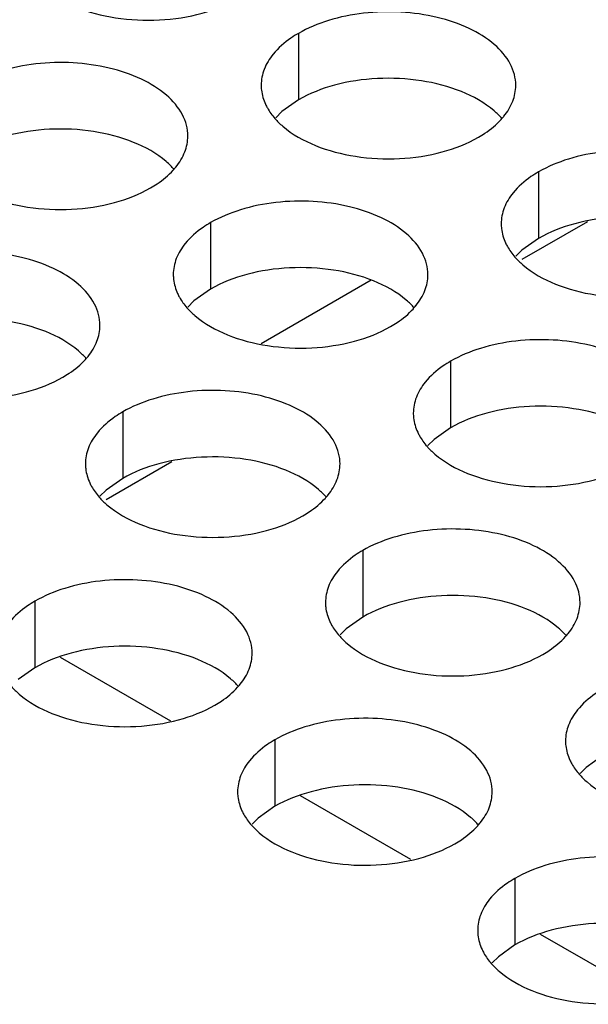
# Model space of a CAD drawing. Header units: inches. Extents: x 0 to 34, y 0 to 22.
# Tile 42 of 164: x 16.02 to 16.132, y 19.186 to 19.379. Entities that reach past the tile are written whole.
import ezdxf

# ---------------------------------------------------------------- set-up
doc = ezdxf.new("R2010")
doc.units = ezdxf.units.IN
doc.header["$LTSCALE"] = 1.87
doc.header["$MEASUREMENT"] = 0
doc.layers.get('0').update_dxf_attribs({"linetype": 'CONTINUOUS'})
doc.layers.add('02___PRT_ALL_AXES', color=7, linetype='CONTINUOUS')
doc.layers.add('COSMETIC', color=7, linetype='CONTINUOUS')

msp = doc.modelspace()

# ---------------------------------------------------------------- linework, layer by layer
at = {"color": 7, "linetype": 'CONTINUOUS'}
for p, q in [((16.13201, 19.3396), (16.11912, 19.33216)), ((16.05036, 19.29245), (16.03747, 19.28501))]:
    msp.add_line(p, q, dxfattribs=at)
at = {"color": 3, "linetype": 'CONTINUOUS'}
msp.add_line((16.0895, 19.32812), (16.06788, 19.31563), dxfattribs=at)
at = {"layer": '02___PRT_ALL_AXES', "color": 7, "linetype": 'CONTINUOUS'}
for p, q in [((16.07523, 19.37661), (16.07523, 19.36355)), ((16.07523, 19.36355), (16.07198, 19.36123)), ((16.07198, 19.36123), (16.07076, 19.36004)), ((16.12237, 19.34939), (16.12237, 19.33633)), ((16.05798, 19.33943), (16.05798, 19.32637)), ((16.12237, 19.33633), (16.11912, 19.33401)), ((16.11912, 19.33401), (16.1179, 19.33282)), ((16.05798, 19.32637), (16.05472, 19.32405)), ((16.05472, 19.32405), (16.05351, 19.32286)), ((16.10512, 19.31221), (16.10512, 19.29915)), ((16.04072, 19.30225), (16.04072, 19.28919)), ((16.10512, 19.29915), (16.10186, 19.29683)), ((16.10186, 19.29683), (16.10065, 19.29564)), ((16.04072, 19.28919), (16.03747, 19.28687)), ((16.03747, 19.28687), (16.03626, 19.28568)), ((16.08786, 19.27503), (16.08786, 19.26197)), ((16.02347, 19.26507), (16.02347, 19.25201)), ((16.08786, 19.26197), (16.08461, 19.25965)), ((16.08461, 19.25965), (16.0834, 19.25846)), ((16.02347, 19.25201), (16.02021, 19.24969)), ((16.07061, 19.23785), (16.07061, 19.22479)), ((16.135, 19.23475), (16.13175, 19.23243)), ((16.13175, 19.23243), (16.13054, 19.23124)), ((16.07061, 19.22479), (16.06735, 19.22247)), ((16.06735, 19.22247), (16.06614, 19.22128)), ((16.11775, 19.21063), (16.11775, 19.19757)), ((16.11775, 19.19757), (16.11449, 19.19525)), ((16.11449, 19.19525), (16.11328, 19.19406))]:
    msp.add_line(p, q, dxfattribs=at)
at = {"layer": '02___PRT_ALL_AXES', "color": 3, "linetype": 'CONTINUOUS'}
for centre in [(16.10497, 19.36888), (16.04057, 19.35892), (16.08771, 19.3317), (16.02332, 19.32174), (16.07046, 19.29452), (16.1176, 19.2673), (16.0532, 19.25734), (16.10034, 19.23012)]:
    msp.add_arc(centre, 0.01363, 317.6963, 321.0163, dxfattribs=at)
for points, knots in [([(16.03143, 19.3818), (16.03395, 19.38078), (16.03943, 19.37937), (16.0479, 19.37896), (16.05614, 19.38018), (16.06123, 19.38214), (16.06344, 19.38342)], [0, 0, 0, 0, 0.247189, 0.509885, 0.767301, 1, 1, 1, 1]), ([(16.11791, 19.3664), (16.11791, 19.36711), (16.11772, 19.36857), (16.11657, 19.37148), (16.11364, 19.37484), (16.10862, 19.37789), (16.10236, 19.37999), (16.09533, 19.38097), (16.0881, 19.38078), (16.08127, 19.37941), (16.07708, 19.37768), (16.07523, 19.37661)], [0, 0, 0, 0, 0.042883, 0.087524, 0.186914, 0.304219, 0.43794, 0.582356, 0.729558, 0.871282, 1, 1, 1, 1]), ([(16.07523, 19.37661), (16.07473, 19.37632), (16.0729, 19.37518), (16.07124, 19.37373), (16.07025, 19.37251)], [0, 0, 0, 0, 0.268123, 1, 1, 1, 1]), ([(16.07025, 19.37251), (16.06953, 19.37161), (16.06835, 19.3697), (16.06791, 19.36747), (16.06791, 19.36642)], [0, 0, 0, 0, 0.520681, 1, 1, 1, 1]), ([(16.05351, 19.35643), (16.05351, 19.35715), (16.05332, 19.3586), (16.05217, 19.36152), (16.04925, 19.36488), (16.04423, 19.36793), (16.03796, 19.37003), (16.03093, 19.37101), (16.02371, 19.37082), (16.01688, 19.36945), (16.01269, 19.36772), (16.01083, 19.36665)], [0, 0, 0, 0, 0.042883, 0.087524, 0.186914, 0.304219, 0.43794, 0.582356, 0.729558, 0.871282, 1, 1, 1, 1]), ([(16.06791, 19.36642), (16.06791, 19.3661), (16.06798, 19.36481), (16.06835, 19.36355), (16.06876, 19.36267)], [0, 0, 0, 0, 0.245663, 1, 1, 1, 1]), ([(16.11557, 19.36031), (16.11629, 19.3612), (16.11746, 19.36312), (16.11791, 19.36534), (16.11791, 19.3664)], [0, 0, 0, 0, 0.520681, 1, 1, 1, 1]), ([(16.06876, 19.36267), (16.06887, 19.36243), (16.06938, 19.36144), (16.07004, 19.36053), (16.07059, 19.3599)], [0, 0, 0, 0, 0.240409, 1, 1, 1, 1]), ([(16.07059, 19.3599), (16.07107, 19.35935), (16.07338, 19.3571), (16.07626, 19.35551), (16.07857, 19.35458)], [0, 0, 0, 0, 0.226307, 1, 1, 1, 1]), ([(16.11059, 19.3562), (16.11102, 19.35645), (16.11263, 19.35745), (16.11411, 19.35868), (16.11505, 19.35971)], [0, 0, 0, 0, 0.265362, 1, 1, 1, 1]), ([(16.05117, 19.35034), (16.05189, 19.35124), (16.05307, 19.35315), (16.05351, 19.35538), (16.05351, 19.35643)], [0, 0, 0, 0, 0.520681, 1, 1, 1, 1]), ([(16.07857, 19.35458), (16.08109, 19.35356), (16.08657, 19.35215), (16.09504, 19.35174), (16.10328, 19.35296), (16.10837, 19.35492), (16.11059, 19.3562)], [0, 0, 0, 0, 0.247189, 0.509885, 0.767301, 1, 1, 1, 1]), ([(16.16505, 19.33918), (16.16505, 19.33989), (16.16486, 19.34135), (16.16371, 19.34426), (16.16078, 19.34762), (16.15576, 19.35067), (16.1495, 19.35277), (16.14247, 19.35376), (16.13524, 19.35356), (16.12841, 19.35219), (16.12422, 19.35046), (16.12237, 19.34939)], [0, 0, 0, 0, 0.042883, 0.087524, 0.186914, 0.304219, 0.43794, 0.582356, 0.729558, 0.871282, 1, 1, 1, 1]), ([(16.04619, 19.34624), (16.04663, 19.34649), (16.04824, 19.34749), (16.04972, 19.34871), (16.05066, 19.34974)], [0, 0, 0, 0, 0.265362, 1, 1, 1, 1]), ([(16.12237, 19.34939), (16.12187, 19.34911), (16.12004, 19.34796), (16.11838, 19.34652), (16.11739, 19.34529)], [0, 0, 0, 0, 0.268123, 1, 1, 1, 1]), ([(16.01417, 19.34462), (16.01669, 19.3436), (16.02217, 19.34219), (16.03065, 19.34178), (16.03888, 19.343), (16.04398, 19.34496), (16.04619, 19.34624)], [0, 0, 0, 0, 0.247189, 0.509885, 0.767301, 1, 1, 1, 1]), ([(16.11739, 19.34529), (16.11667, 19.34439), (16.11549, 19.34248), (16.11505, 19.34026), (16.11505, 19.3392)], [0, 0, 0, 0, 0.520681, 1, 1, 1, 1]), ([(16.10065, 19.32922), (16.10065, 19.32993), (16.10046, 19.33139), (16.09931, 19.3343), (16.09639, 19.33766), (16.09137, 19.34071), (16.0851, 19.34281), (16.07807, 19.34379), (16.07085, 19.3436), (16.06402, 19.34223), (16.05983, 19.3405), (16.05798, 19.33943)], [0, 0, 0, 0, 0.042883, 0.087524, 0.186914, 0.304219, 0.43794, 0.582356, 0.729558, 0.871282, 1, 1, 1, 1]), ([(16.05798, 19.33943), (16.05747, 19.33914), (16.05565, 19.33799), (16.05399, 19.33655), (16.053, 19.33533)], [0, 0, 0, 0, 0.268123, 1, 1, 1, 1]), ([(16.11505, 19.3392), (16.11505, 19.33888), (16.11512, 19.3376), (16.11549, 19.33633), (16.1159, 19.33545)], [0, 0, 0, 0, 0.245663, 1, 1, 1, 1]), ([(16.053, 19.33533), (16.05227, 19.33443), (16.0511, 19.33252), (16.05065, 19.33029), (16.05065, 19.32923)], [0, 0, 0, 0, 0.520681, 1, 1, 1, 1]), ([(16.1159, 19.33545), (16.11601, 19.33521), (16.11652, 19.33422), (16.11718, 19.33332), (16.11773, 19.33268)], [0, 0, 0, 0, 0.240409, 1, 1, 1, 1]), ([(16.03626, 19.31925), (16.03626, 19.31996), (16.03607, 19.32142), (16.03492, 19.32433), (16.03199, 19.3277), (16.02697, 19.33075), (16.02071, 19.33285), (16.01368, 19.33383), (16.00645, 19.33363), (15.99962, 19.33227), (15.99543, 19.33054), (15.99358, 19.32947)], [0, 0, 0, 0, 0.042883, 0.087524, 0.186914, 0.304219, 0.43794, 0.582356, 0.729558, 0.871282, 1, 1, 1, 1]), ([(16.11773, 19.33268), (16.11821, 19.33213), (16.12052, 19.32988), (16.1234, 19.3283), (16.12571, 19.32736)], [0, 0, 0, 0, 0.226307, 1, 1, 1, 1]), ([(16.05065, 19.32923), (16.05065, 19.32892), (16.05073, 19.32763), (16.0511, 19.32637), (16.0515, 19.32549)], [0, 0, 0, 0, 0.245663, 1, 1, 1, 1]), ([(16.09831, 19.32312), (16.09903, 19.32402), (16.10021, 19.32593), (16.10065, 19.32816), (16.10065, 19.32922)], [0, 0, 0, 0, 0.520681, 1, 1, 1, 1]), ([(16.12571, 19.32736), (16.12823, 19.32635), (16.13371, 19.32493), (16.14218, 19.32453), (16.15042, 19.32574), (16.15551, 19.3277), (16.15773, 19.32898)], [0, 0, 0, 0, 0.247189, 0.509885, 0.767301, 1, 1, 1, 1]), ([(16.0515, 19.32549), (16.05162, 19.32525), (16.05212, 19.32426), (16.05278, 19.32335), (16.05334, 19.32272)], [0, 0, 0, 0, 0.240409, 1, 1, 1, 1]), ([(16.05334, 19.32272), (16.05382, 19.32217), (16.05612, 19.31992), (16.05901, 19.31833), (16.06131, 19.3174)], [0, 0, 0, 0, 0.226307, 1, 1, 1, 1]), ([(16.09333, 19.31902), (16.09377, 19.31927), (16.09538, 19.32027), (16.09686, 19.32149), (16.0978, 19.32253)], [0, 0, 0, 0, 0.265362, 1, 1, 1, 1]), ([(16.03392, 19.31316), (16.03464, 19.31406), (16.03581, 19.31597), (16.03626, 19.31819), (16.03626, 19.31925)], [0, 0, 0, 0, 0.520681, 1, 1, 1, 1]), ([(16.06131, 19.3174), (16.06383, 19.31638), (16.06931, 19.31497), (16.07779, 19.31456), (16.08602, 19.31578), (16.09112, 19.31774), (16.09333, 19.31902)], [0, 0, 0, 0, 0.247189, 0.509885, 0.767301, 1, 1, 1, 1]), ([(16.14779, 19.302), (16.14779, 19.30271), (16.1476, 19.30417), (16.14645, 19.30708), (16.14353, 19.31044), (16.13851, 19.31349), (16.13224, 19.31559), (16.12521, 19.31658), (16.11799, 19.31638), (16.11116, 19.31501), (16.10697, 19.31328), (16.10512, 19.31221)], [0, 0, 0, 0, 0.042883, 0.087524, 0.186914, 0.304219, 0.43794, 0.582356, 0.729558, 0.871282, 1, 1, 1, 1]), ([(16.02894, 19.30906), (16.02937, 19.30931), (16.03098, 19.31031), (16.03246, 19.31153), (16.0334, 19.31256)], [0, 0, 0, 0, 0.265362, 1, 1, 1, 1]), ([(16.10512, 19.31221), (16.10461, 19.31192), (16.10279, 19.31078), (16.10113, 19.30934), (16.10014, 19.30811)], [0, 0, 0, 0, 0.268123, 1, 1, 1, 1]), ([(15.99692, 19.30744), (15.99944, 19.30642), (16.00492, 19.30501), (16.01339, 19.3046), (16.02163, 19.30582), (16.02672, 19.30778), (16.02894, 19.30906)], [0, 0, 0, 0, 0.247189, 0.509885, 0.767301, 1, 1, 1, 1]), ([(16.10014, 19.30811), (16.09941, 19.30721), (16.09824, 19.3053), (16.09779, 19.30307), (16.09779, 19.30202)], [0, 0, 0, 0, 0.520681, 1, 1, 1, 1]), ([(16.0834, 19.29203), (16.0834, 19.29275), (16.08321, 19.29421), (16.08206, 19.29712), (16.07913, 19.30048), (16.07411, 19.30353), (16.06785, 19.30563), (16.06082, 19.30661), (16.05359, 19.30642), (16.04676, 19.30505), (16.04257, 19.30332), (16.04072, 19.30225)], [0, 0, 0, 0, 0.042883, 0.087524, 0.186914, 0.304219, 0.43794, 0.582356, 0.729558, 0.871282, 1, 1, 1, 1]), ([(16.04072, 19.30225), (16.04022, 19.30196), (16.03839, 19.30081), (16.03673, 19.29937), (16.03574, 19.29814)], [0, 0, 0, 0, 0.268123, 1, 1, 1, 1]), ([(16.09779, 19.30202), (16.09779, 19.3017), (16.09787, 19.30041), (16.09824, 19.29915), (16.09865, 19.29827)], [0, 0, 0, 0, 0.245663, 1, 1, 1, 1]), ([(16.03574, 19.29814), (16.03502, 19.29725), (16.03384, 19.29533), (16.0334, 19.29311), (16.0334, 19.29205)], [0, 0, 0, 0, 0.520681, 1, 1, 1, 1]), ([(16.09865, 19.29827), (16.09876, 19.29803), (16.09926, 19.29704), (16.09992, 19.29613), (16.10048, 19.2955)], [0, 0, 0, 0, 0.240409, 1, 1, 1, 1]), ([(16.10048, 19.2955), (16.10096, 19.29495), (16.10326, 19.2927), (16.10615, 19.29111), (16.10845, 19.29018)], [0, 0, 0, 0, 0.226307, 1, 1, 1, 1]), ([(16.0334, 19.29205), (16.0334, 19.29174), (16.03347, 19.29045), (16.03384, 19.28919), (16.03425, 19.28831)], [0, 0, 0, 0, 0.245663, 1, 1, 1, 1]), ([(16.08106, 19.28594), (16.08178, 19.28684), (16.08295, 19.28875), (16.0834, 19.29098), (16.0834, 19.29203)], [0, 0, 0, 0, 0.520681, 1, 1, 1, 1]), ([(16.10845, 19.29018), (16.11097, 19.28916), (16.11645, 19.28775), (16.12493, 19.28734), (16.13316, 19.28856), (16.13826, 19.29052), (16.14047, 19.2918)], [0, 0, 0, 0, 0.247189, 0.509885, 0.767301, 1, 1, 1, 1]), ([(16.03425, 19.28831), (16.03436, 19.28807), (16.03487, 19.28708), (16.03553, 19.28617), (16.03608, 19.28554)], [0, 0, 0, 0, 0.240409, 1, 1, 1, 1]), ([(16.03608, 19.28554), (16.03656, 19.28499), (16.03887, 19.28274), (16.04175, 19.28115), (16.04406, 19.28022)], [0, 0, 0, 0, 0.226307, 1, 1, 1, 1]), ([(16.07608, 19.28184), (16.07651, 19.28209), (16.07812, 19.28309), (16.0796, 19.28431), (16.08054, 19.28534)], [0, 0, 0, 0, 0.265362, 1, 1, 1, 1]), ([(16.04406, 19.28022), (16.04658, 19.2792), (16.05206, 19.27779), (16.06053, 19.27738), (16.06877, 19.2786), (16.07386, 19.28056), (16.07608, 19.28184)], [0, 0, 0, 0, 0.247189, 0.509885, 0.767301, 1, 1, 1, 1]), ([(16.13054, 19.26482), (16.13054, 19.26553), (16.13035, 19.26699), (16.1292, 19.2699), (16.12627, 19.27326), (16.12125, 19.27631), (16.11499, 19.27841), (16.10796, 19.27939), (16.10073, 19.2792), (16.0939, 19.27783), (16.08971, 19.2761), (16.08786, 19.27503)], [0, 0, 0, 0, 0.042883, 0.087524, 0.186914, 0.304219, 0.43794, 0.582356, 0.729558, 0.871282, 1, 1, 1, 1]), ([(16.08786, 19.27503), (16.08736, 19.27474), (16.08553, 19.2736), (16.08387, 19.27215), (16.08288, 19.27093)], [0, 0, 0, 0, 0.268123, 1, 1, 1, 1]), ([(16.06614, 19.25485), (16.06614, 19.25557), (16.06595, 19.25702), (16.0648, 19.25994), (16.06188, 19.2633), (16.05686, 19.26635), (16.05059, 19.26845), (16.04356, 19.26943), (16.03634, 19.26924), (16.02951, 19.26787), (16.02532, 19.26614), (16.02347, 19.26507)], [0, 0, 0, 0, 0.042883, 0.087524, 0.186914, 0.304219, 0.43794, 0.582356, 0.729558, 0.871282, 1, 1, 1, 1]), ([(16.08288, 19.27093), (16.08216, 19.27003), (16.08098, 19.26812), (16.08054, 19.26589), (16.08054, 19.26484)], [0, 0, 0, 0, 0.520681, 1, 1, 1, 1]), ([(16.02347, 19.26507), (16.02296, 19.26478), (16.02114, 19.26363), (16.01948, 19.26219), (16.01849, 19.26096)], [0, 0, 0, 0, 0.268123, 1, 1, 1, 1]), ([(16.08054, 19.26484), (16.08054, 19.26452), (16.08061, 19.26323), (16.08098, 19.26197), (16.08139, 19.26109)], [0, 0, 0, 0, 0.245663, 1, 1, 1, 1]), ([(16.1282, 19.25873), (16.12892, 19.25962), (16.13009, 19.26154), (16.13054, 19.26376), (16.13054, 19.26482)], [0, 0, 0, 0, 0.520681, 1, 1, 1, 1]), ([(16.08139, 19.26109), (16.0815, 19.26085), (16.08201, 19.25986), (16.08267, 19.25895), (16.08322, 19.25832)], [0, 0, 0, 0, 0.240409, 1, 1, 1, 1]), ([(16.08322, 19.25832), (16.0837, 19.25777), (16.08601, 19.25552), (16.08889, 19.25393), (16.0912, 19.253)], [0, 0, 0, 0, 0.226307, 1, 1, 1, 1]), ([(16.12322, 19.25462), (16.12365, 19.25487), (16.12526, 19.25587), (16.12674, 19.2571), (16.12768, 19.25813)], [0, 0, 0, 0, 0.265362, 1, 1, 1, 1]), ([(16.0638, 19.24876), (16.06452, 19.24966), (16.0657, 19.25157), (16.06614, 19.2538), (16.06614, 19.25485)], [0, 0, 0, 0, 0.520681, 1, 1, 1, 1]), ([(16.0912, 19.253), (16.09372, 19.25198), (16.0992, 19.25057), (16.10767, 19.25016), (16.11591, 19.25138), (16.121, 19.25334), (16.12322, 19.25462)], [0, 0, 0, 0, 0.247189, 0.509885, 0.767301, 1, 1, 1, 1]), ([(16.01883, 19.24836), (16.01931, 19.24781), (16.02161, 19.24556), (16.0245, 19.24397), (16.0268, 19.24304)], [0, 0, 0, 0, 0.226307, 1, 1, 1, 1]), ([(16.05882, 19.24466), (16.05926, 19.24491), (16.06087, 19.24591), (16.06235, 19.24713), (16.06329, 19.24816)], [0, 0, 0, 0, 0.265362, 1, 1, 1, 1]), ([(16.135, 19.24781), (16.1345, 19.24753), (16.13267, 19.24638), (16.13101, 19.24494), (16.13002, 19.24371)], [0, 0, 0, 0, 0.268123, 1, 1, 1, 1]), ([(16.0268, 19.24304), (16.02932, 19.24202), (16.03481, 19.24061), (16.04328, 19.2402), (16.05151, 19.24142), (16.05661, 19.24338), (16.05882, 19.24466)], [0, 0, 0, 0, 0.247189, 0.509885, 0.767301, 1, 1, 1, 1]), ([(16.13002, 19.24371), (16.1293, 19.24281), (16.12812, 19.2409), (16.12768, 19.23868), (16.12768, 19.23762)], [0, 0, 0, 0, 0.520681, 1, 1, 1, 1]), ([(16.11328, 19.22764), (16.11328, 19.22835), (16.1131, 19.22981), (16.11194, 19.23272), (16.10902, 19.23608), (16.104, 19.23913), (16.09773, 19.24123), (16.09071, 19.24221), (16.08348, 19.24202), (16.07665, 19.24065), (16.07246, 19.23892), (16.07061, 19.23785)], [0, 0, 0, 0, 0.042883, 0.087524, 0.186914, 0.304219, 0.43794, 0.582356, 0.729558, 0.871282, 1, 1, 1, 1]), ([(16.07061, 19.23785), (16.07011, 19.23756), (16.06828, 19.23641), (16.06662, 19.23497), (16.06563, 19.23375)], [0, 0, 0, 0, 0.268123, 1, 1, 1, 1]), ([(16.12768, 19.23762), (16.12768, 19.2373), (16.12775, 19.23602), (16.12812, 19.23475), (16.12853, 19.23387)], [0, 0, 0, 0, 0.245663, 1, 1, 1, 1]), ([(16.06563, 19.23375), (16.0649, 19.23285), (16.06373, 19.23094), (16.06329, 19.22871), (16.06328, 19.22765)], [0, 0, 0, 0, 0.520681, 1, 1, 1, 1]), ([(16.12853, 19.23387), (16.12864, 19.23363), (16.12915, 19.23264), (16.12981, 19.23174), (16.13036, 19.2311)], [0, 0, 0, 0, 0.240409, 1, 1, 1, 1]), ([(16.13036, 19.2311), (16.13084, 19.23055), (16.13315, 19.2283), (16.13604, 19.22672), (16.13834, 19.22578)], [0, 0, 0, 0, 0.226307, 1, 1, 1, 1]), ([(16.06328, 19.22765), (16.06328, 19.22734), (16.06336, 19.22605), (16.06373, 19.22479), (16.06414, 19.22391)], [0, 0, 0, 0, 0.245663, 1, 1, 1, 1]), ([(16.11094, 19.22154), (16.11166, 19.22244), (16.11284, 19.22435), (16.11328, 19.22658), (16.11328, 19.22764)], [0, 0, 0, 0, 0.520681, 1, 1, 1, 1]), ([(16.06414, 19.22391), (16.06425, 19.22367), (16.06476, 19.22268), (16.06541, 19.22177), (16.06597, 19.22114)], [0, 0, 0, 0, 0.240409, 1, 1, 1, 1]), ([(16.06597, 19.22114), (16.06645, 19.22059), (16.06875, 19.21834), (16.07164, 19.21675), (16.07394, 19.21582)], [0, 0, 0, 0, 0.226307, 1, 1, 1, 1]), ([(16.10596, 19.21744), (16.1064, 19.21769), (16.10801, 19.21869), (16.10949, 19.21991), (16.11043, 19.22095)], [0, 0, 0, 0, 0.265362, 1, 1, 1, 1]), ([(16.07394, 19.21582), (16.07646, 19.2148), (16.08195, 19.21339), (16.09042, 19.21298), (16.09865, 19.2142), (16.10375, 19.21616), (16.10596, 19.21744)], [0, 0, 0, 0, 0.247189, 0.509885, 0.767301, 1, 1, 1, 1]), ([(16.16042, 19.20042), (16.16042, 19.20113), (16.16024, 19.20259), (16.15908, 19.2055), (16.15616, 19.20886), (16.15114, 19.21191), (16.14487, 19.21401), (16.13785, 19.215), (16.13062, 19.2148), (16.12379, 19.21343), (16.1196, 19.2117), (16.11775, 19.21063)], [0, 0, 0, 0, 0.042883, 0.087524, 0.186914, 0.304219, 0.43794, 0.582356, 0.729558, 0.871282, 1, 1, 1, 1]), ([(16.11775, 19.21063), (16.11725, 19.21034), (16.11542, 19.2092), (16.11376, 19.20776), (16.11277, 19.20653)], [0, 0, 0, 0, 0.268123, 1, 1, 1, 1]), ([(16.11277, 19.20653), (16.11204, 19.20563), (16.11087, 19.20372), (16.11043, 19.20149), (16.11043, 19.20044)], [0, 0, 0, 0, 0.520681, 1, 1, 1, 1]), ([(16.11043, 19.20044), (16.11043, 19.20012), (16.1105, 19.19883), (16.11087, 19.19757), (16.11128, 19.19669)], [0, 0, 0, 0, 0.245663, 1, 1, 1, 1]), ([(16.11128, 19.19669), (16.11139, 19.19645), (16.1119, 19.19546), (16.11255, 19.19455), (16.11311, 19.19392)], [0, 0, 0, 0, 0.240409, 1, 1, 1, 1]), ([(16.11311, 19.19392), (16.11359, 19.19337), (16.11589, 19.19112), (16.11878, 19.18953), (16.12109, 19.1886)], [0, 0, 0, 0, 0.226307, 1, 1, 1, 1]), ([(16.12109, 19.1886), (16.1236, 19.18758), (16.12909, 19.18617), (16.13756, 19.18576), (16.14579, 19.18698), (16.15089, 19.18894), (16.1531, 19.19022)], [0, 0, 0, 0, 0.247189, 0.509885, 0.767301, 1, 1, 1, 1])]:
    msp.add_open_spline(points, degree=3, knots=knots, dxfattribs=at)
at = {"layer": '02___PRT_ALL_AXES', "color": 7, "linetype": 'CONTINUOUS'}
for points, knots in [([(16.10725, 19.36517), (16.10473, 19.36618), (16.09925, 19.3676), (16.09077, 19.36801), (16.08254, 19.36679), (16.07744, 19.36483), (16.07523, 19.36355)], [0, 0, 0, 0, 0.247189, 0.509885, 0.767301, 1, 1, 1, 1]), ([(16.11522, 19.35985), (16.11474, 19.3604), (16.11244, 19.36265), (16.10955, 19.36424), (16.10725, 19.36517)], [0, 0, 0, 0, 0.226307, 1, 1, 1, 1]), ([(16.04285, 19.3552), (16.04033, 19.35622), (16.03485, 19.35763), (16.02638, 19.35804), (16.01814, 19.35682), (16.01305, 19.35487), (16.01083, 19.35359)], [0, 0, 0, 0, 0.247189, 0.509885, 0.767301, 1, 1, 1, 1]), ([(16.05083, 19.34989), (16.05035, 19.35043), (16.04804, 19.35269), (16.04516, 19.35427), (16.04285, 19.3552)], [0, 0, 0, 0, 0.226307, 1, 1, 1, 1]), ([(16.15439, 19.33795), (16.15187, 19.33897), (16.14639, 19.34038), (16.13791, 19.34079), (16.12968, 19.33957), (16.12458, 19.33761), (16.12237, 19.33633)], [0, 0, 0, 0, 0.247189, 0.509885, 0.767301, 1, 1, 1, 1]), ([(16.08999, 19.32799), (16.08747, 19.329), (16.08199, 19.33042), (16.07352, 19.33082), (16.06528, 19.32961), (16.06019, 19.32765), (16.05798, 19.32637)], [0, 0, 0, 0, 0.247189, 0.509885, 0.767301, 1, 1, 1, 1]), ([(16.09797, 19.32267), (16.09749, 19.32322), (16.09519, 19.32547), (16.0923, 19.32705), (16.08999, 19.32799)], [0, 0, 0, 0, 0.226307, 1, 1, 1, 1]), ([(16.0256, 19.31802), (16.02308, 19.31904), (16.0176, 19.32045), (16.00912, 19.32086), (16.00089, 19.31964), (15.99579, 19.31768), (15.99358, 19.31641)], [0, 0, 0, 0, 0.247189, 0.509885, 0.767301, 1, 1, 1, 1]), ([(16.03357, 19.31271), (16.03309, 19.31325), (16.03079, 19.31551), (16.0279, 19.31709), (16.0256, 19.31802)], [0, 0, 0, 0, 0.226307, 1, 1, 1, 1]), ([(16.13713, 19.30077), (16.13461, 19.30179), (16.12913, 19.3032), (16.12066, 19.30361), (16.11242, 19.30239), (16.10733, 19.30043), (16.10512, 19.29915)], [0, 0, 0, 0, 0.247189, 0.509885, 0.767301, 1, 1, 1, 1]), ([(16.07274, 19.2908), (16.07022, 19.29182), (16.06474, 19.29323), (16.05626, 19.29364), (16.04803, 19.29242), (16.04294, 19.29047), (16.04072, 19.28919)], [0, 0, 0, 0, 0.247189, 0.509885, 0.767301, 1, 1, 1, 1]), ([(16.08071, 19.28549), (16.08024, 19.28603), (16.07793, 19.28829), (16.07504, 19.28987), (16.07274, 19.2908)], [0, 0, 0, 0, 0.226307, 1, 1, 1, 1]), ([(16.11988, 19.26359), (16.11736, 19.2646), (16.11188, 19.26602), (16.1034, 19.26642), (16.09517, 19.26521), (16.09008, 19.26325), (16.08786, 19.26197)], [0, 0, 0, 0, 0.247189, 0.509885, 0.767301, 1, 1, 1, 1]), ([(16.12785, 19.25827), (16.12738, 19.25882), (16.12507, 19.26107), (16.12218, 19.26265), (16.11988, 19.26359)], [0, 0, 0, 0, 0.226307, 1, 1, 1, 1]), ([(16.05548, 19.25362), (16.05296, 19.25464), (16.04748, 19.25605), (16.03901, 19.25646), (16.03078, 19.25524), (16.02568, 19.25329), (16.02347, 19.25201)], [0, 0, 0, 0, 0.247189, 0.509885, 0.767301, 1, 1, 1, 1]), ([(16.06346, 19.24831), (16.06298, 19.24885), (16.06068, 19.25111), (16.05779, 19.25269), (16.05548, 19.25362)], [0, 0, 0, 0, 0.226307, 1, 1, 1, 1]), ([(16.10262, 19.22641), (16.10011, 19.22742), (16.09462, 19.22884), (16.08615, 19.22924), (16.07792, 19.22802), (16.07282, 19.22607), (16.07061, 19.22479)], [0, 0, 0, 0, 0.247189, 0.509885, 0.767301, 1, 1, 1, 1]), ([(16.1106, 19.22109), (16.11012, 19.22164), (16.10782, 19.22389), (16.10493, 19.22547), (16.10262, 19.22641)], [0, 0, 0, 0, 0.226307, 1, 1, 1, 1]), ([(16.14976, 19.19919), (16.14725, 19.20021), (16.14176, 19.20162), (16.13329, 19.20203), (16.12506, 19.20081), (16.11996, 19.19885), (16.11775, 19.19757)], [0, 0, 0, 0, 0.247189, 0.509885, 0.767301, 1, 1, 1, 1])]:
    msp.add_open_spline(points, degree=3, knots=knots, dxfattribs=at)
at = {"layer": 'COSMETIC', "color": 7, "linetype": 'CONTINUOUS'}
for p, q in [((16.05017, 19.24154), (16.02851, 19.25405)), ((16.09731, 19.21432), (16.07565, 19.22683)), ((16.14445, 19.18711), (16.12279, 19.19961))]:
    msp.add_line(p, q, dxfattribs=at)

doc.saveas('drawing.dxf')
